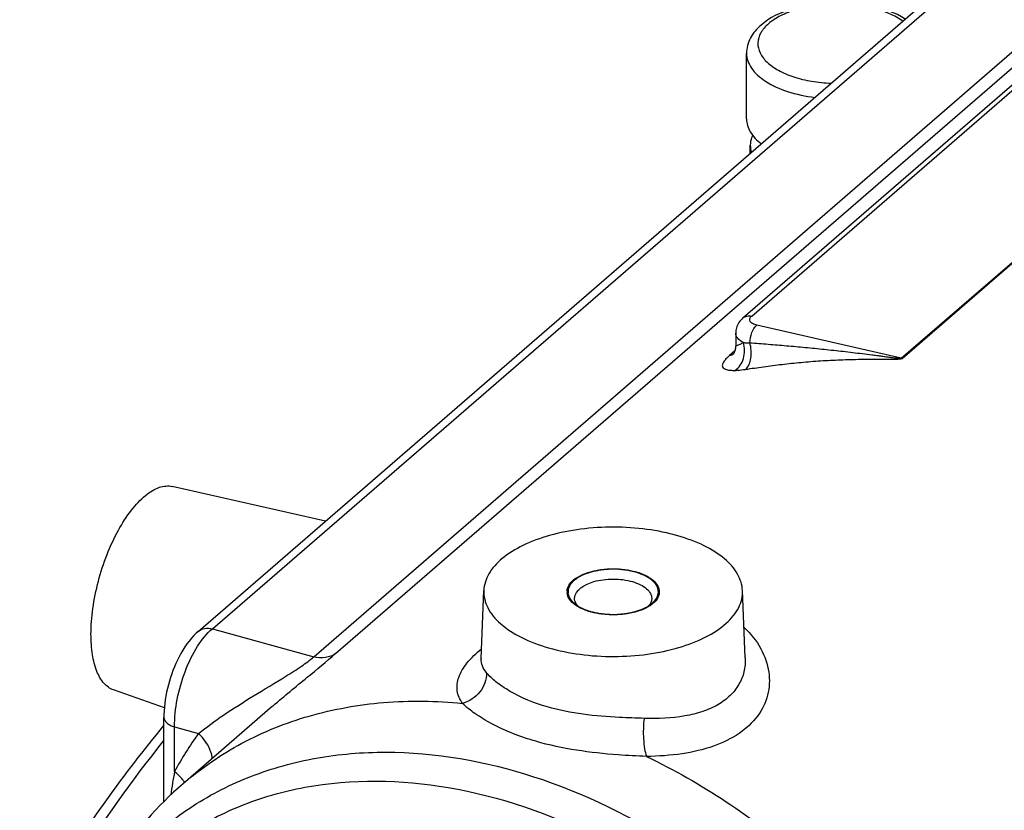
# Model space of a CAD drawing. Extents: x 0 to 594, y 0 to 420.
# Tile 61 of 93: x 502 to 515, y 218 to 229. Entities that reach past the tile are written whole.
import ezdxf

# ---------------------------------------------------------------- set-up
doc = ezdxf.new("R2010")
doc.units = 0
doc.header["$LTSCALE"] = 32.67
doc.layers.get('0').update_dxf_attribs({"linetype": 'CONTINUOUS'})
doc.layers.add('3_ALL_AXES', color=7, linetype='CONTINUOUS')
doc.layers.add('6_ALL_SURFACES', color=7, linetype='CONTINUOUS')

msp = doc.modelspace()

# ---------------------------------------------------------------- linework, layer by layer
at = {"color": 7, "linetype": 'CONTINUOUS'}
for p, q in [((504.824, 220.761), (516.335, 230.73)), ((512.027, 224.905), (516.018, 228.362)), ((511.931, 224.706), (511.931, 224.543)), ((508.565, 220.401), (508.565, 220.401)), ((505.81, 219.774), (505.816, 219.779)), ((504.371, 218.511), (504.371, 219.625))]:
    msp.add_line(p, q, dxfattribs=at)
at = {"color": 9, "linetype": 'CONTINUOUS'}
for p, q in [((505.012, 220.796), (516.522, 230.765)), ((506.352, 220.426), (517.917, 230.442)), ((506.642, 220.468), (518.208, 230.484)), ((512.144, 224.931), (516.135, 228.387)), ((514.121, 224.373), (518.391, 228.071)), ((514.13, 224.371), (518.4, 228.069)), ((514.121, 224.373), (512.211, 224.81)), ((511.919, 224.469), (511.851, 224.41)), ((514.13, 224.371), (514.121, 224.373)), ((505.012, 220.796), (506.352, 220.426)), ((504.512, 218.908), (504.512, 219.498)), ((504.512, 219.498), (504.828, 219.411))]:
    msp.add_line(p, q, dxfattribs=at)
at = {"color": 7, "linetype": 'CONTINUOUS'}
for points in [[(512.027, 224.905), (512.012, 224.891), (511.998, 224.876), (511.985, 224.861), (511.973, 224.845), (511.963, 224.828), (511.955, 224.811), (511.947, 224.794), (511.941, 224.776), (511.937, 224.758), (511.933, 224.74), (511.932, 224.722), (511.931, 224.706)], [(511.931, 224.543), (511.931, 224.539), (511.93, 224.523), (511.928, 224.508), (511.926, 224.494), (511.923, 224.481), (511.919, 224.469), (511.916, 224.459), (511.912, 224.45), (511.909, 224.443), (511.905, 224.436), (511.902, 224.431), (511.9, 224.428), (511.898, 224.425)], [(504.824, 220.761), (504.799, 220.738), (504.766, 220.706), (504.735, 220.671), (504.704, 220.634), (504.675, 220.595), (504.648, 220.555), (504.621, 220.513), (504.596, 220.471), (504.573, 220.427), (504.55, 220.383), (504.529, 220.337), (504.51, 220.292), (504.491, 220.245), (504.474, 220.198), (504.458, 220.151), (504.443, 220.103), (504.43, 220.054), (504.418, 220.006), (504.407, 219.957), (504.397, 219.908), (504.389, 219.858), (504.382, 219.809), (504.377, 219.76), (504.373, 219.71), (504.371, 219.661), (504.371, 219.625)], [(508.565, 220.401), (508.565, 220.398), (508.564, 220.394)]]:
    msp.add_lwpolyline(points, dxfattribs=at)
for centre, radius, start, end in [((510.368, 220.689), 0.895, 73.8981, 74.1328), ((509.854, 221.285), 0.153, 177.6076, 184.7911), ((509.986, 221.223), 0.19, 213.7397, 214.1735), ((510.637, 221.223), 0.19, 325.8262, 326.2655), ((510.255, 221.88), 0.895, 253.8981, 254.1328)]:
    msp.add_arc(centre, radius, start, end, dxfattribs=at)
at = {"color": 9, "linetype": 'CONTINUOUS'}
for centre, radius, start, end in [((508.625, 216.672), 4.682, 144.205, 151.4808), ((511.824, 217.563), 7.435, 169.5819, 171.9922)]:
    msp.add_arc(centre, radius, start, end, dxfattribs=at)
at = {"color": 7, "linetype": 'CONTINUOUS'}
for points, knots in [([(514.174, 228.858), (514.038, 228.942), (513.709, 229.057), (513.19, 229.096), (512.685, 229.02), (512.38, 228.877), (512.267, 228.778)], [0, 0, 0, 0, 0.239476, 0.510569, 0.775114, 1, 1, 1, 1]), ([(512.267, 228.778), (512.211, 228.73), (512.114, 228.619), (512.074, 228.473), (512.074, 228.403)], [0, 0, 0, 0, 0.512844, 1, 1, 1, 1]), ([(503.407, 220.723), (503.407, 220.837), (503.426, 221.073), (503.498, 221.427), (503.611, 221.774), (503.757, 222.091), (503.926, 222.357), (504.107, 222.555), (504.292, 222.675), (504.426, 222.691), (504.481, 222.678)], [0, 0, 0, 0, 0.14225, 0.29494, 0.449453, 0.596963, 0.729467, 0.840982, 0.929396, 1, 1, 1, 1]), ([(509.701, 221.291), (509.703, 221.318), (509.722, 221.377), (509.79, 221.449), (509.889, 221.509), (510.063, 221.572), (510.311, 221.602), (510.515, 221.578), (510.613, 221.55)], [0, 0, 0, 0, 0.078519, 0.170781, 0.282172, 0.411922, 0.705974, 1, 1, 1, 1]), ([(509.801, 221.198), (509.801, 221.311), (509.993, 221.412), (510.18, 221.447), (510.354, 221.459), (510.484, 221.443), (510.566, 221.419)], [0, 0, 0, 0, 0.395695, 0.54304, 0.69821, 1, 1, 1, 1]), ([(510.616, 221.549), (510.66, 221.536), (510.741, 221.506), (510.841, 221.443), (510.907, 221.367), (510.922, 221.306), (510.921, 221.278)], [0, 0, 0, 0, 0.317264, 0.587445, 0.809565, 1, 1, 1, 1]), ([(510.566, 221.419), (510.603, 221.408), (510.669, 221.384), (510.751, 221.333), (510.807, 221.271), (510.821, 221.221), (510.821, 221.198)], [0, 0, 0, 0, 0.316027, 0.586256, 0.809352, 1, 1, 1, 1]), ([(509.813, 221.109), (509.783, 221.13), (509.732, 221.176), (509.704, 221.241), (509.702, 221.272)], [0, 0, 0, 0, 0.548063, 1, 1, 1, 1]), ([(509.828, 221.117), (509.823, 221.124), (509.809, 221.148), (509.801, 221.177), (509.801, 221.198)], [0, 0, 0, 0, 0.266329, 1, 1, 1, 1]), ([(510.821, 221.198), (510.821, 221.191), (510.819, 221.163), (510.807, 221.135), (510.795, 221.117)], [0, 0, 0, 0, 0.24036, 1, 1, 1, 1]), ([(510.921, 221.278), (510.92, 221.247), (510.894, 221.178), (510.841, 221.131), (510.809, 221.109)], [0, 0, 0, 0, 0.451059, 1, 1, 1, 1]), ([(510.006, 221.021), (509.993, 221.024), (509.943, 221.04), (509.894, 221.061), (509.86, 221.079)], [0, 0, 0, 0, 0.264818, 1, 1, 1, 1]), ([(510.763, 221.08), (510.713, 221.052), (510.595, 221.009), (510.342, 220.968), (510.138, 220.983), (510.01, 221.02)], [0, 0, 0, 0, 0.225165, 0.481039, 1, 1, 1, 1]), ([(503.705, 219.988), (503.657, 220.005), (503.563, 220.075), (503.472, 220.243), (503.418, 220.466), (503.407, 220.632), (503.407, 220.723)], [0, 0, 0, 0, 0.181339, 0.401629, 0.675012, 1, 1, 1, 1]), ([(502.464, 216.752), (502.613, 217.006), (503.194, 217.963), (503.845, 218.879), (504.371, 219.515)], [0, 0, 0, 0, 0.263013, 1, 1, 1, 1]), ([(504.626, 218.748), (504.285, 218.453), (503.677, 217.765), (503.269, 216.945), (503.117, 216.516)], [0, 0, 0, 0, 0.497943, 1, 1, 1, 1])]:
    msp.add_open_spline(points, degree=3, knots=knots, dxfattribs=at)
at = {"color": 9, "linetype": 'CONTINUOUS'}
for points, knots in [([(514.141, 228.829), (514.087, 228.868), (513.959, 228.938), (513.657, 229.036), (513.236, 229.077), (512.82, 229.021), (512.531, 228.911), (512.413, 228.837), (512.365, 228.795)], [0, 0, 0, 0, 0.107669, 0.231345, 0.506903, 0.778484, 0.897671, 1, 1, 1, 1]), ([(512.365, 228.795), (512.325, 228.76), (512.257, 228.686), (512.212, 228.544), (512.246, 228.4), (512.348, 228.274), (512.503, 228.168), (512.704, 228.085), (512.94, 228.029), (513.107, 228.012), (513.194, 228.009)], [0, 0, 0, 0, 0.106498, 0.197681, 0.287636, 0.391198, 0.515937, 0.662195, 0.825799, 1, 1, 1, 1]), ([(512.074, 228.403), (512.074, 228.369), (512.086, 228.3), (512.138, 228.202), (512.22, 228.111), (512.374, 227.995), (512.629, 227.884), (512.855, 227.837), (512.977, 227.821)], [0, 0, 0, 0, 0.086694, 0.179928, 0.284427, 0.402566, 0.67944, 1, 1, 1, 1]), ([(512.027, 224.905), (512.042, 224.918), (512.08, 224.936), (512.123, 224.935), (512.144, 224.931)], [0, 0, 0, 0, 0.477239, 1, 1, 1, 1]), ([(512.211, 224.81), (512.191, 224.814), (512.159, 224.825), (512.119, 224.855), (512.114, 224.9), (512.133, 224.921), (512.144, 224.931)], [0, 0, 0, 0, 0.3267, 0.569207, 0.763683, 1, 1, 1, 1]), ([(512.034, 224.58), (512.006, 224.594), (511.957, 224.625), (511.931, 224.681), (511.931, 224.706)], [0, 0, 0, 0, 0.565904, 1, 1, 1, 1]), ([(512.118, 224.577), (512.119, 224.623), (512.136, 224.707), (512.18, 224.785), (512.211, 224.81)], [0, 0, 0, 0, 0.54064, 1, 1, 1, 1]), ([(511.922, 224.212), (511.976, 224.247), (512.055, 224.37), (512.054, 224.512), (512.034, 224.58)], [0, 0, 0, 0, 0.475783, 1, 1, 1, 1]), ([(511.931, 224.543), (511.931, 224.54), (511.94, 224.54), (511.948, 224.543), (511.967, 224.55), (511.995, 224.562), (512.02, 224.573), (512.034, 224.58)], [0, 0, 0, 0, 0.070832, 0.154097, 0.268801, 0.58372, 1, 1, 1, 1]), ([(512.034, 224.58), (512.04, 224.579), (512.068, 224.576), (512.096, 224.576), (512.118, 224.577)], [0, 0, 0, 0, 0.225949, 1, 1, 1, 1]), ([(512.062, 224.226), (512.103, 224.262), (512.147, 224.388), (512.136, 224.511), (512.118, 224.577)], [0, 0, 0, 0, 0.442312, 1, 1, 1, 1]), ([(512.118, 224.577), (512.199, 224.571), (512.361, 224.559), (512.605, 224.539), (512.852, 224.517), (513.102, 224.492), (513.311, 224.469), (513.479, 224.45), (513.606, 224.434), (513.712, 224.421), (513.797, 224.41), (513.861, 224.401), (513.925, 224.393), (513.978, 224.386), (514.021, 224.38), (514.048, 224.377), (514.07, 224.374), (514.087, 224.373), (514.101, 224.372), (514.112, 224.372), (514.119, 224.371), (514.121, 224.373)], [0, 0, 0, 0, 0.120118, 0.242025, 0.365379, 0.489941, 0.615537, 0.678687, 0.742064, 0.805673, 0.837575, 0.869555, 0.901632, 0.933852, 0.950049, 0.966346, 0.974558, 0.982843, 0.991239, 0.995706, 1, 1, 1, 1]), ([(511.851, 224.41), (511.834, 224.395), (511.805, 224.368), (511.772, 224.327), (511.753, 224.291), (511.755, 224.244), (511.807, 224.22), (511.863, 224.213), (511.901, 224.212), (511.922, 224.212)], [0, 0, 0, 0, 0.186464, 0.330955, 0.435999, 0.514265, 0.691414, 0.828151, 1, 1, 1, 1]), ([(512.062, 224.226), (512.141, 224.238), (512.301, 224.262), (512.545, 224.293), (512.797, 224.32), (513.055, 224.34), (513.273, 224.351), (513.45, 224.357), (513.584, 224.359), (513.697, 224.36), (513.787, 224.36), (513.855, 224.36), (513.924, 224.359), (513.981, 224.359), (514.027, 224.359), (514.062, 224.36), (514.092, 224.362), (514.115, 224.365), (514.126, 224.368), (514.13, 224.371)], [0, 0, 0, 0, 0.114724, 0.233709, 0.355967, 0.480806, 0.607738, 0.671885, 0.736453, 0.801449, 0.834121, 0.866932, 0.899916, 0.93315, 0.949911, 0.966825, 0.983952, 0.992518, 1, 1, 1, 1]), ([(511.922, 224.212), (511.932, 224.212), (511.979, 224.214), (512.026, 224.22), (512.062, 224.226)], [0, 0, 0, 0, 0.221867, 1, 1, 1, 1]), ([(504.512, 219.498), (504.511, 219.62), (504.538, 219.873), (504.642, 220.234), (504.795, 220.553), (504.935, 220.732), (505.012, 220.796)], [0, 0, 0, 0, 0.257467, 0.531276, 0.788322, 1, 1, 1, 1]), ([(504.824, 220.761), (504.848, 220.781), (504.911, 220.81), (504.978, 220.805), (505.012, 220.796)], [0, 0, 0, 0, 0.475111, 1, 1, 1, 1]), ([(512.042, 220.813), (512.129, 220.731), (512.276, 220.551), (512.388, 220.233), (512.373, 219.913), (512.23, 219.622), (511.974, 219.389), (511.627, 219.225), (511.21, 219.13), (510.909, 219.11), (510.751, 219.108)], [0, 0, 0, 0, 0.123601, 0.235154, 0.340056, 0.445801, 0.560548, 0.690358, 0.837405, 1, 1, 1, 1]), ([(508.32, 219.81), (508.285, 219.859), (508.232, 219.973), (508.261, 220.171), (508.383, 220.361), (508.5, 220.474), (508.57, 220.532)], [0, 0, 0, 0, 0.213605, 0.424519, 0.679502, 1, 1, 1, 1]), ([(504.828, 219.411), (504.935, 219.497), (505.173, 219.669), (505.563, 219.915), (505.913, 220.122), (506.18, 220.292), (506.301, 220.38), (506.352, 220.426)], [0, 0, 0, 0, 0.224597, 0.480819, 0.755281, 0.889117, 1, 1, 1, 1]), ([(505.816, 219.779), (505.964, 219.907), (506.24, 220.135), (506.519, 220.361), (506.642, 220.468)], [0, 0, 0, 0, 0.544096, 1, 1, 1, 1]), ([(506.642, 220.468), (506.603, 220.44), (506.505, 220.404), (506.402, 220.413), (506.352, 220.426)], [0, 0, 0, 0, 0.476071, 1, 1, 1, 1]), ([(508.638, 220.213), (508.615, 220.24), (508.576, 220.298), (508.564, 220.368), (508.565, 220.401)], [0, 0, 0, 0, 0.522284, 1, 1, 1, 1]), ([(512.057, 220.41), (512.06, 220.349), (512.049, 220.226), (511.979, 220.053), (511.859, 219.903), (511.694, 219.782), (511.49, 219.693), (511.164, 219.615), (510.902, 219.605), (510.722, 219.611)], [0, 0, 0, 0, 0.104243, 0.207704, 0.314646, 0.429353, 0.554895, 0.69248, 1, 1, 1, 1]), ([(508.638, 220.213), (508.639, 220.124), (508.57, 219.941), (508.408, 219.834), (508.32, 219.81)], [0, 0, 0, 0, 0.491524, 1, 1, 1, 1]), ([(509.441, 219.762), (509.267, 219.812), (509.029, 219.908), (508.771, 220.082), (508.676, 220.17), (508.638, 220.213)], [0, 0, 0, 0, 0.582643, 0.816856, 1, 1, 1, 1]), ([(504.626, 218.748), (504.863, 218.953), (505.391, 219.316), (506.295, 219.678), (507.288, 219.854), (507.973, 219.844), (508.32, 219.81)], [0, 0, 0, 0, 0.238691, 0.482373, 0.735213, 1, 1, 1, 1]), ([(509.29, 219.308), (509.089, 219.366), (508.809, 219.472), (508.494, 219.662), (508.37, 219.76), (508.32, 219.81)], [0, 0, 0, 0, 0.570835, 0.807784, 1, 1, 1, 1]), ([(510.722, 219.611), (510.613, 219.615), (510.184, 219.629), (509.75, 219.673), (509.441, 219.762)], [0, 0, 0, 0, 0.252675, 1, 1, 1, 1]), ([(504.371, 219.625), (504.371, 219.598), (504.399, 219.554), (504.455, 219.519), (504.492, 219.504), (504.512, 219.498)], [0, 0, 0, 0, 0.410591, 0.682356, 1, 1, 1, 1]), ([(510.722, 219.611), (510.709, 219.521), (510.705, 219.386), (510.723, 219.217), (510.74, 219.141), (510.751, 219.108)], [0, 0, 0, 0, 0.539094, 0.793793, 1, 1, 1, 1]), ([(505.011, 219.082), (505.009, 219.11), (504.98, 219.235), (504.9, 219.344), (504.828, 219.411)], [0, 0, 0, 0, 0.224922, 1, 1, 1, 1]), ([(502.809, 217.051), (502.933, 217.256), (503.417, 218.036), (503.948, 218.788), (504.371, 219.318)], [0, 0, 0, 0, 0.260965, 1, 1, 1, 1]), ([(510.751, 219.108), (510.626, 219.113), (510.135, 219.139), (509.642, 219.206), (509.29, 219.308)], [0, 0, 0, 0, 0.255135, 1, 1, 1, 1]), ([(503.189, 216.579), (503.304, 216.847), (503.585, 217.356), (504.149, 218.015), (504.837, 218.54), (505.629, 218.915), (506.504, 219.133), (507.777, 219.21), (509.461, 218.874), (511.373, 217.89), (513.058, 216.416), (514.364, 214.589), (514.919, 213.199), (515.091, 212.496)], [0, 0, 0, 0, 0.054415, 0.107652, 0.160681, 0.214502, 0.269996, 0.327814, 0.451219, 0.584747, 0.724529, 0.86489, 1, 1, 1, 1]), ([(510.751, 219.108), (511.48, 218.759), (512.86, 217.836), (514.514, 215.993), (515.647, 213.843), (515.988, 212.276), (516.023, 211.514)], [0, 0, 0, 0, 0.251328, 0.509678, 0.762784, 1, 1, 1, 1]), ([(504.645, 218.765), (504.637, 218.778), (504.598, 218.83), (504.551, 218.877), (504.512, 218.908)], [0, 0, 0, 0, 0.239211, 1, 1, 1, 1]), ([(503.441, 216.797), (503.59, 217.044), (503.938, 217.507), (504.599, 218.071), (505.375, 218.483), (506.553, 218.821), (508.212, 218.792), (510.186, 218.101), (512.01, 216.844), (513.51, 215.148), (514.538, 213.18), (514.852, 211.749), (514.89, 211.053)], [0, 0, 0, 0, 0.053158, 0.105813, 0.159041, 0.213827, 0.3303, 0.457988, 0.594474, 0.734411, 0.871423, 1, 1, 1, 1])]:
    msp.add_open_spline(points, degree=3, knots=knots, dxfattribs=at)
msp.add_open_spline([(511.851, 224.41), (511.87, 224.415), (511.888, 224.423), (511.904, 224.433)], degree=3, dxfattribs=at)
at = {"color": 2, "linetype": 'CONTINUOUS'}
for points, knots in [([(510.611, 221.544), (510.604, 221.546), (510.588, 221.55), (510.569, 221.554), (510.553, 221.558), (510.541, 221.56), (510.532, 221.563), (510.524, 221.564), (510.518, 221.566), (510.513, 221.567), (510.509, 221.568), (510.507, 221.568), (510.505, 221.569), (510.503, 221.569), (510.499, 221.569), (510.494, 221.57), (510.487, 221.571), (510.479, 221.572), (510.468, 221.573), (510.456, 221.574), (510.443, 221.576), (510.43, 221.577), (510.42, 221.579), (510.411, 221.58), (510.405, 221.58), (510.399, 221.581), (510.394, 221.582), (510.391, 221.582), (510.389, 221.582), (510.386, 221.582), (510.383, 221.582), (510.378, 221.582), (510.373, 221.582), (510.36, 221.583), (510.34, 221.583), (510.319, 221.583), (510.301, 221.583), (510.29, 221.584), (510.282, 221.584), (510.276, 221.584), (510.272, 221.584), (510.27, 221.584), (510.269, 221.584), (510.268, 221.584), (510.265, 221.584), (510.261, 221.583), (510.256, 221.583), (510.248, 221.582), (510.237, 221.581), (510.224, 221.58), (510.212, 221.579), (510.199, 221.578), (510.187, 221.577), (510.176, 221.576), (510.168, 221.575), (510.162, 221.575), (510.158, 221.575), (510.156, 221.574), (510.154, 221.574), (510.153, 221.574), (510.151, 221.574), (510.148, 221.573), (510.143, 221.572), (510.135, 221.57), (510.124, 221.569), (510.108, 221.565), (510.092, 221.562), (510.076, 221.559), (510.066, 221.557), (510.057, 221.556), (510.052, 221.555), (510.048, 221.554), (510.045, 221.553), (510.043, 221.553), (510.041, 221.552), (510.039, 221.552), (510.037, 221.551), (510.033, 221.55), (510.029, 221.548), (510.023, 221.547), (510.016, 221.544), (510.007, 221.541), (509.995, 221.538), (509.984, 221.535), (509.973, 221.531), (509.964, 221.528), (509.957, 221.526), (509.951, 221.524), (509.947, 221.523), (509.945, 221.522), (509.943, 221.521), (509.942, 221.521), (509.94, 221.52), (509.938, 221.519), (509.935, 221.518), (509.931, 221.516), (509.927, 221.514), (509.921, 221.511), (509.91, 221.506), (509.897, 221.5), (509.885, 221.494), (509.877, 221.49), (509.871, 221.487), (509.867, 221.485), (509.864, 221.484), (509.862, 221.483), (509.86, 221.482), (509.859, 221.481), (509.858, 221.481), (509.857, 221.481), (509.857, 221.48), (509.856, 221.48), (509.855, 221.479), (509.853, 221.478), (509.852, 221.477), (509.849, 221.475), (509.846, 221.473), (509.841, 221.469), (509.835, 221.465), (509.825, 221.458), (509.815, 221.45), (509.806, 221.444), (509.801, 221.441), (509.797, 221.438), (509.794, 221.436), (509.792, 221.434), (509.79, 221.433), (509.789, 221.432), (509.789, 221.432), (509.788, 221.431), (509.787, 221.431), (509.786, 221.429), (509.783, 221.426), (509.779, 221.421), (509.774, 221.415), (509.768, 221.409), (509.763, 221.403), (509.758, 221.397), (509.754, 221.392), (509.75, 221.388), (509.747, 221.385), (509.745, 221.383), (509.744, 221.381), (509.742, 221.379), (509.742, 221.378), (509.741, 221.378), (509.741, 221.377), (509.741, 221.377), (509.74, 221.377), (509.74, 221.376), (509.739, 221.374), (509.739, 221.372), (509.737, 221.37), (509.736, 221.366), (509.733, 221.36), (509.73, 221.352), (509.726, 221.344), (509.723, 221.336), (509.721, 221.332), (509.72, 221.329), (509.718, 221.326), (509.717, 221.323), (509.716, 221.322), (509.716, 221.321), (509.716, 221.32), (509.716, 221.32), (509.716, 221.319), (509.715, 221.318), (509.715, 221.316), (509.715, 221.315), (509.715, 221.313), (509.715, 221.309), (509.715, 221.303), (509.715, 221.297), (509.714, 221.29), (509.714, 221.284), (509.714, 221.277), (509.714, 221.272), (509.714, 221.268), (509.713, 221.266), (509.713, 221.264), (509.713, 221.263), (509.713, 221.262), (509.713, 221.261), (509.713, 221.261), (509.713, 221.26), (509.714, 221.259), (509.714, 221.257), (509.715, 221.255), (509.717, 221.251), (509.718, 221.248), (509.719, 221.244), (509.722, 221.236), (509.725, 221.228), (509.728, 221.219), (509.73, 221.214), (509.732, 221.21), (509.733, 221.207), (509.734, 221.205), (509.734, 221.204), (509.734, 221.203), (509.735, 221.202), (509.735, 221.202), (509.735, 221.202), (509.735, 221.201), (509.736, 221.2), (509.737, 221.199), (509.739, 221.197), (509.741, 221.194), (509.743, 221.191), (509.746, 221.187), (509.75, 221.182), (509.755, 221.176), (509.76, 221.171), (509.764, 221.165), (509.769, 221.159), (509.773, 221.154), (509.775, 221.15), (509.777, 221.149), (509.777, 221.148), (509.778, 221.148), (509.778, 221.147), (509.779, 221.146), (509.781, 221.145), (509.783, 221.144), (509.786, 221.141), (509.789, 221.138), (509.794, 221.135), (509.8, 221.13), (509.807, 221.125), (509.817, 221.117), (509.829, 221.108), (509.839, 221.101), (509.843, 221.097)], [0, 0, 0, 0, 0.015625, 0.03125, 0.039062, 0.046875, 0.054688, 0.058594, 0.0625, 0.066406, 0.068359, 0.070312, 0.071289, 0.072266, 0.074219, 0.078125, 0.082031, 0.085938, 0.09375, 0.101562, 0.109375, 0.117188, 0.125, 0.128906, 0.132812, 0.136719, 0.140625, 0.141602, 0.142578, 0.144531, 0.146484, 0.148438, 0.152344, 0.15625, 0.171875, 0.1875, 0.195312, 0.203125, 0.207031, 0.210938, 0.212891, 0.213867, 0.214355, 0.214844, 0.216797, 0.21875, 0.222656, 0.226562, 0.234375, 0.242188, 0.25, 0.257812, 0.265625, 0.273438, 0.277344, 0.28125, 0.283203, 0.285156, 0.285645, 0.286133, 0.287109, 0.289062, 0.292969, 0.296875, 0.304688, 0.3125, 0.328125, 0.335938, 0.34375, 0.347656, 0.351562, 0.353516, 0.355469, 0.357422, 0.358398, 0.359375, 0.361328, 0.363281, 0.367188, 0.371094, 0.375, 0.382812, 0.390625, 0.398438, 0.40625, 0.414062, 0.417969, 0.421875, 0.425781, 0.426758, 0.427734, 0.428711, 0.429688, 0.431641, 0.433594, 0.4375, 0.441406, 0.445312, 0.453125, 0.46875, 0.476562, 0.484375, 0.488281, 0.492188, 0.494141, 0.496094, 0.498047, 0.499023, 0.499512, 0.5, 0.500488, 0.500977, 0.501953, 0.503906, 0.505859, 0.507812, 0.511719, 0.515625, 0.523438, 0.53125, 0.546875, 0.554688, 0.558594, 0.5625, 0.566406, 0.568359, 0.570312, 0.570801, 0.571289, 0.572266, 0.573242, 0.574219, 0.578125, 0.585938, 0.59375, 0.601562, 0.609375, 0.617188, 0.625, 0.628906, 0.632812, 0.636719, 0.638672, 0.640625, 0.641602, 0.642578, 0.642822, 0.643066, 0.643555, 0.644531, 0.646484, 0.648438, 0.652344, 0.65625, 0.664062, 0.671875, 0.6875, 0.695312, 0.699219, 0.703125, 0.707031, 0.710938, 0.712891, 0.713867, 0.714355, 0.714844, 0.71582, 0.716797, 0.71875, 0.720703, 0.722656, 0.726562, 0.734375, 0.742188, 0.75, 0.757812, 0.765625, 0.773438, 0.777344, 0.779297, 0.78125, 0.783203, 0.78418, 0.785156, 0.785645, 0.786133, 0.787109, 0.789062, 0.792969, 0.796875, 0.800781, 0.804688, 0.8125, 0.828125, 0.835938, 0.84375, 0.847656, 0.851562, 0.853516, 0.855469, 0.856445, 0.856934, 0.857178, 0.857422, 0.858398, 0.859375, 0.861328, 0.863281, 0.867188, 0.871094, 0.875, 0.882812, 0.890625, 0.898438, 0.90625, 0.914062, 0.921875, 0.925781, 0.926758, 0.927734, 0.928711, 0.929199, 0.929688, 0.931641, 0.933594, 0.9375, 0.941406, 0.945312, 0.953125, 0.960938, 0.96875, 0.984375, 1, 1, 1, 1]), ([(510.779, 221.097), (510.785, 221.101), (510.794, 221.108), (510.805, 221.117), (510.814, 221.124), (510.822, 221.131), (510.83, 221.136), (510.835, 221.141), (510.839, 221.143), (510.842, 221.146), (510.844, 221.147), (510.846, 221.149), (510.847, 221.15), (510.848, 221.15), (510.848, 221.151), (510.849, 221.151), (510.849, 221.152), (510.85, 221.153), (510.851, 221.154), (510.852, 221.156), (510.854, 221.159), (510.857, 221.162), (510.86, 221.167), (510.865, 221.173), (510.871, 221.181), (510.875, 221.187), (510.879, 221.192), (510.882, 221.196), (510.885, 221.2), (510.887, 221.203), (510.889, 221.206), (510.89, 221.207), (510.891, 221.209), (510.892, 221.21), (510.892, 221.21), (510.893, 221.211), (510.893, 221.211), (510.893, 221.212), (510.894, 221.213), (510.894, 221.213), (510.894, 221.214), (510.894, 221.216), (510.895, 221.217), (510.896, 221.22), (510.897, 221.223), (510.898, 221.227), (510.899, 221.231), (510.9, 221.237), (510.902, 221.244), (510.904, 221.25), (510.906, 221.256), (510.907, 221.26), (510.908, 221.264), (510.909, 221.267), (510.909, 221.27), (510.91, 221.271), (510.91, 221.273), (510.911, 221.274), (510.911, 221.274), (510.911, 221.275), (510.911, 221.276), (510.911, 221.276), (510.911, 221.277), (510.911, 221.278), (510.911, 221.279), (510.91, 221.28), (510.91, 221.282), (510.91, 221.284), (510.909, 221.288), (510.909, 221.292), (510.908, 221.295), (510.907, 221.301), (510.906, 221.307), (510.905, 221.314), (510.904, 221.319), (510.904, 221.323), (510.903, 221.327), (510.903, 221.331), (510.902, 221.333), (510.902, 221.335), (510.902, 221.336), (510.902, 221.337), (510.902, 221.338), (510.901, 221.339), (510.901, 221.339), (510.901, 221.34), (510.901, 221.34), (510.9, 221.341), (510.9, 221.342), (510.899, 221.343), (510.898, 221.345), (510.896, 221.348), (510.894, 221.351), (510.892, 221.355), (510.89, 221.359), (510.887, 221.364), (510.883, 221.37), (510.879, 221.377), (510.876, 221.382), (510.873, 221.386), (510.871, 221.39), (510.869, 221.393), (510.868, 221.395), (510.867, 221.397), (510.866, 221.399), (510.865, 221.4), (510.864, 221.401), (510.864, 221.401), (510.864, 221.402), (510.863, 221.402), (510.862, 221.403), (510.86, 221.405), (510.858, 221.407), (510.856, 221.409), (510.852, 221.412), (510.848, 221.415), (510.845, 221.419), (510.839, 221.424), (510.833, 221.43), (510.825, 221.437), (510.818, 221.443), (510.813, 221.447), (510.81, 221.45), (510.807, 221.453), (510.805, 221.454), (510.804, 221.456), (510.802, 221.457), (510.802, 221.457), (510.801, 221.458), (510.801, 221.458), (510.8, 221.459), (510.798, 221.46), (510.796, 221.461), (510.793, 221.462), (510.79, 221.464), (510.785, 221.467), (510.778, 221.471), (510.77, 221.476), (510.759, 221.482), (510.749, 221.488), (510.74, 221.493), (510.733, 221.497), (510.728, 221.499), (510.725, 221.501), (510.722, 221.503), (510.72, 221.504), (510.718, 221.505), (510.718, 221.505), (510.717, 221.506), (510.716, 221.506), (510.715, 221.506), (510.713, 221.507), (510.71, 221.508), (510.707, 221.509), (510.703, 221.511), (510.697, 221.513), (510.688, 221.516), (510.677, 221.52), (510.664, 221.525), (510.651, 221.53), (510.633, 221.536), (510.62, 221.541), (510.611, 221.544)], [0, 0, 0, 0, 0.03125, 0.046875, 0.0625, 0.078125, 0.09375, 0.101562, 0.109375, 0.113281, 0.117188, 0.121094, 0.123047, 0.124023, 0.125, 0.125977, 0.126953, 0.128906, 0.132812, 0.136719, 0.140625, 0.148438, 0.15625, 0.171875, 0.1875, 0.203125, 0.210938, 0.21875, 0.226562, 0.234375, 0.238281, 0.242188, 0.244141, 0.246094, 0.248047, 0.249023, 0.25, 0.250977, 0.251953, 0.253906, 0.255859, 0.257812, 0.261719, 0.265625, 0.273438, 0.28125, 0.289062, 0.296875, 0.3125, 0.328125, 0.335938, 0.34375, 0.351562, 0.359375, 0.363281, 0.367188, 0.369141, 0.371094, 0.373047, 0.374023, 0.375, 0.375977, 0.376953, 0.378906, 0.380859, 0.382812, 0.386719, 0.390625, 0.398438, 0.40625, 0.414062, 0.421875, 0.4375, 0.453125, 0.460938, 0.46875, 0.476562, 0.484375, 0.488281, 0.492188, 0.494141, 0.496094, 0.498047, 0.499023, 0.5, 0.500977, 0.501953, 0.503906, 0.505859, 0.507812, 0.511719, 0.515625, 0.523438, 0.53125, 0.539062, 0.546875, 0.5625, 0.578125, 0.585938, 0.59375, 0.601562, 0.609375, 0.613281, 0.617188, 0.621094, 0.623047, 0.624023, 0.625, 0.625977, 0.626953, 0.628906, 0.632812, 0.636719, 0.640625, 0.648438, 0.65625, 0.664062, 0.671875, 0.6875, 0.703125, 0.71875, 0.726562, 0.734375, 0.738281, 0.742188, 0.746094, 0.748047, 0.749023, 0.75, 0.750977, 0.751953, 0.753906, 0.757812, 0.761719, 0.765625, 0.773438, 0.78125, 0.796875, 0.8125, 0.828125, 0.84375, 0.851562, 0.859375, 0.863281, 0.867188, 0.871094, 0.873047, 0.874023, 0.875, 0.875977, 0.876953, 0.878906, 0.882812, 0.886719, 0.890625, 0.898438, 0.90625, 0.921875, 0.9375, 0.953125, 0.96875, 1, 1, 1, 1]), ([(509.843, 221.097), (509.846, 221.095), (509.851, 221.093), (509.856, 221.089), (509.86, 221.087), (509.863, 221.086), (509.865, 221.084), (509.866, 221.084), (509.868, 221.083), (509.87, 221.081), (509.875, 221.079), (509.879, 221.077), (509.884, 221.074), (509.888, 221.072), (509.892, 221.07), (509.895, 221.069), (509.901, 221.066), (509.908, 221.063), (509.914, 221.06), (509.918, 221.058), (509.92, 221.057), (509.923, 221.056), (509.926, 221.055), (509.931, 221.053), (509.936, 221.051), (509.94, 221.049), (509.944, 221.048), (509.946, 221.047), (509.948, 221.046), (509.949, 221.045), (509.953, 221.044), (509.958, 221.043), (509.963, 221.04), (509.969, 221.038), (509.974, 221.037), (509.978, 221.035), (509.981, 221.034), (509.984, 221.033), (509.99, 221.032), (509.999, 221.029), (510.007, 221.026), (510.011, 221.025)], [0, 0, 0, 0, 0.0625, 0.09375, 0.125, 0.140625, 0.15625, 0.164062, 0.171875, 0.1875, 0.21875, 0.25, 0.28125, 0.3125, 0.328125, 0.34375, 0.375, 0.4375, 0.46875, 0.484375, 0.5, 0.515625, 0.53125, 0.5625, 0.59375, 0.625, 0.640625, 0.65625, 0.664062, 0.671875, 0.6875, 0.71875, 0.75, 0.78125, 0.8125, 0.828125, 0.84375, 0.859375, 0.875, 0.9375, 1, 1, 1, 1]), ([(510.011, 221.025), (510.019, 221.023), (510.036, 221.019), (510.06, 221.014), (510.08, 221.009), (510.094, 221.006), (510.102, 221.004), (510.108, 221.003), (510.113, 221.002), (510.117, 221.001), (510.12, 221.001), (510.122, 221), (510.124, 221), (510.128, 220.999), (510.133, 220.999), (510.14, 220.998), (510.148, 220.997), (510.159, 220.996), (510.172, 220.994), (510.185, 220.993), (510.198, 220.992), (510.209, 220.99), (510.217, 220.989), (510.224, 220.989), (510.23, 220.988), (510.235, 220.987), (510.238, 220.987), (510.24, 220.987), (510.243, 220.987), (510.246, 220.987), (510.251, 220.987), (510.256, 220.987), (510.27, 220.987), (510.29, 220.986), (510.312, 220.986), (510.329, 220.986), (510.34, 220.986), (510.349, 220.986), (510.355, 220.986), (510.359, 220.986), (510.361, 220.986), (510.362, 220.986), (510.363, 220.986), (510.366, 220.986), (510.37, 220.987), (510.376, 220.987), (510.384, 220.988), (510.395, 220.989), (510.408, 220.99), (510.421, 220.991), (510.434, 220.993), (510.447, 220.994), (510.458, 220.995), (510.467, 220.996), (510.472, 220.996), (510.476, 220.996), (510.478, 220.997), (510.48, 220.997), (510.481, 220.997), (510.482, 220.997), (510.483, 220.997), (510.487, 220.998), (510.492, 220.999), (510.5, 221.001), (510.511, 221.003), (510.527, 221.006), (510.543, 221.01), (510.56, 221.013), (510.57, 221.015), (510.578, 221.017), (510.583, 221.018), (510.587, 221.019), (510.59, 221.019), (510.593, 221.02), (510.595, 221.02), (510.597, 221.021), (510.599, 221.022), (510.603, 221.023), (510.607, 221.025), (510.613, 221.026), (510.62, 221.029), (510.629, 221.032), (510.64, 221.036), (510.651, 221.039), (510.662, 221.043), (510.672, 221.046), (510.679, 221.049), (510.684, 221.05), (510.688, 221.052), (510.691, 221.053), (510.693, 221.053), (510.694, 221.054), (510.696, 221.054), (510.698, 221.055), (510.701, 221.057), (510.705, 221.059), (510.709, 221.061), (510.715, 221.064), (510.723, 221.068), (510.733, 221.073), (510.745, 221.08), (510.761, 221.087), (510.773, 221.094), (510.779, 221.097)], [0, 0, 0, 0, 0.03125, 0.0625, 0.09375, 0.109375, 0.117188, 0.125, 0.132812, 0.136719, 0.140625, 0.142578, 0.144531, 0.148438, 0.15625, 0.164062, 0.171875, 0.1875, 0.203125, 0.21875, 0.234375, 0.25, 0.257812, 0.265625, 0.273438, 0.28125, 0.283203, 0.285156, 0.289062, 0.292969, 0.296875, 0.304688, 0.3125, 0.34375, 0.375, 0.390625, 0.40625, 0.414062, 0.421875, 0.425781, 0.427734, 0.428711, 0.429688, 0.433594, 0.4375, 0.445312, 0.453125, 0.46875, 0.484375, 0.5, 0.515625, 0.53125, 0.546875, 0.554688, 0.5625, 0.566406, 0.568359, 0.570312, 0.571289, 0.572266, 0.574219, 0.578125, 0.585938, 0.59375, 0.609375, 0.625, 0.65625, 0.671875, 0.6875, 0.695312, 0.703125, 0.707031, 0.710938, 0.714844, 0.716797, 0.71875, 0.722656, 0.726562, 0.734375, 0.742188, 0.75, 0.765625, 0.78125, 0.796875, 0.8125, 0.828125, 0.835938, 0.84375, 0.851562, 0.853516, 0.855469, 0.857422, 0.859375, 0.863281, 0.867188, 0.875, 0.882812, 0.890625, 0.90625, 0.921875, 0.9375, 0.96875, 1, 1, 1, 1])]:
    msp.add_open_spline(points, degree=3, knots=knots, dxfattribs=at)
at = {"color": 7, "linetype": 'CONTINUOUS'}
for points in [[(509.86, 221.079), (509.844, 221.088), (509.828, 221.098), (509.813, 221.109)], [(509.86, 221.079), (509.848, 221.091), (509.837, 221.103), (509.828, 221.116)], [(510.794, 221.116), (510.785, 221.103), (510.775, 221.091), (510.763, 221.08)], [(510.809, 221.109), (510.795, 221.098), (510.779, 221.089), (510.763, 221.08)]]:
    msp.add_open_spline(points, degree=3, dxfattribs=at)
at = {"layer": '3_ALL_AXES', "color": 7, "linetype": 'CONTINUOUS'}
for p, q in [((512.074, 227.537), (512.074, 228.403)), ((512.124, 227.083), (512.124, 227.19)), ((506.508, 222.219), (504.481, 222.678)), ((508.565, 220.401), (508.601, 221.302)), ((512.057, 220.41), (512.021, 221.302)), ((504.377, 219.751), (503.705, 219.988))]:
    msp.add_line(p, q, dxfattribs=at)
for points, knots in [([(512.074, 227.537), (512.074, 227.477), (512.117, 227.346), (512.213, 227.252), (512.269, 227.209)], [0, 0, 0, 0, 0.454604, 1, 1, 1, 1]), ([(512.154, 227.32), (512.149, 227.309), (512.132, 227.268), (512.124, 227.223), (512.124, 227.19)], [0, 0, 0, 0, 0.25869, 1, 1, 1, 1]), ([(511.167, 222.025), (511.033, 222.064), (510.752, 222.121), (510.32, 222.149), (509.887, 222.123), (509.481, 222.043), (509.128, 221.915), (508.849, 221.746), (508.659, 221.543), (508.604, 221.378), (508.601, 221.302)], [0, 0, 0, 0, 0.143156, 0.293915, 0.444822, 0.588404, 0.718114, 0.82945, 0.921612, 1, 1, 1, 1]), ([(512.021, 221.302), (512.018, 221.377), (511.965, 221.54), (511.778, 221.742), (511.504, 221.911), (511.286, 221.991), (511.167, 222.025)], [0, 0, 0, 0, 0.190973, 0.414989, 0.685212, 1, 1, 1, 1]), ([(508.601, 221.302), (508.598, 221.225), (508.641, 221.054), (508.827, 220.84), (509.108, 220.663), (509.332, 220.58), (509.456, 220.544)], [0, 0, 0, 0, 0.190441, 0.412598, 0.682781, 1, 1, 1, 1]), ([(509.456, 220.544), (509.592, 220.505), (509.879, 220.447), (510.32, 220.42), (510.76, 220.449), (511.17, 220.534), (511.524, 220.668), (511.8, 220.844), (511.982, 221.056), (512.025, 221.225), (512.021, 221.302)], [0, 0, 0, 0, 0.144356, 0.296376, 0.448245, 0.592164, 0.721384, 0.831456, 0.922107, 1, 1, 1, 1])]:
    msp.add_open_spline(points, degree=3, knots=knots, dxfattribs=at)
msp.add_open_spline([(512.124, 227.19), (512.124, 227.159), (512.13, 227.127), (512.139, 227.097)], degree=3, dxfattribs=at)
at = {"layer": '6_ALL_SURFACES', "color": 7, "linetype": 'CONTINUOUS'}
msp.add_line((505.809, 219.773), (504.626, 218.748), dxfattribs=at)

doc.saveas('drawing.dxf')
